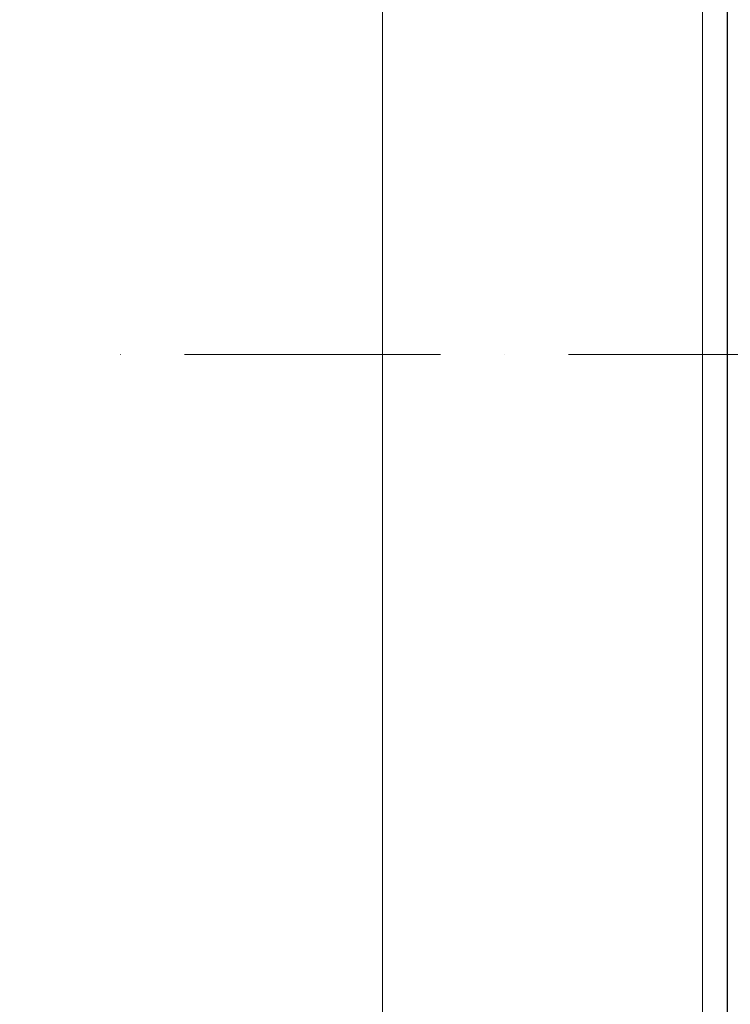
# Model space of a CAD drawing. Header units: millimetres. Extents: x -6178 to 18141, y -8419 to 8560.
# Tile 6 of 256: x -5316 to -4983, y -2310 to -1848. Entities that reach past the tile are written whole.
import ezdxf

# ---------------------------------------------------------------- set-up
doc = ezdxf.new("R2010")
doc.units = ezdxf.units.MM
doc.linetypes.add('ACAD_ISO10W100', pattern=[18, 12, -3, 0, -3])
for name, color, linetype, lineweight in [('Bemaßung', 7, 'Continuous', 9), ('Betonfundamente', 7, 'Continuous', 18), ('Stufen&Podest', 7, 'Continuous', 9)]:
    doc.layers.add(name, color=color, linetype=linetype, lineweight=lineweight)
doc.layers.add('POL_Bema', color=7, linetype='Continuous')
doc.dimstyles.new('DIN', dxfattribs={"dimtxt": 2.5, "dimasz": 2.5, "dimexe": 1.25, "dimexo": 0.625, "dimtad": 1, "dimtih": 1, "dimdec": 4, "dimdsep": 46, "dimlunit": 6, "dimtxsty": 'Standard', "dimcen": 2.5, "dimadec": 0, "dimazin": 0, "dimtfac": 1, "dimtdec": 4, "dimtmove": 0, "dimatfit": 3, "dimfxl": 0, "dimtvp": 1, "dimtolj": 1, "dimtzin": 0, "dimarcsym": 0})

# ---------------------------------------------------------------- blocks, each defined once
blk = doc.blocks.new('_Oblique')
at = {"layer": 'POL_Bema', "color": 0, "lineweight": -2}
blk.add_line((-0.5, -0.5), (0.5, 0.5), dxfattribs=at)
blk = doc.blocks.new('*D34')
at = {"layer": 'Bemaßung', "color": 0, "lineweight": -2}
for p, q in [((-5246.2, -1255.4), (-5397.4, -1255.4)), ((-5347.4, -2755.4), (-5347.4, -1255.4)), ((-5246.2, -2755.4), (-5397.4, -2755.4))]:
    blk.add_line(p, q, dxfattribs=at)
at = {"layer": 'DEFPOINTS', "color": 0}
for p in [(-5347.4, -1255.4), (-5146.2, -1255.4), (-5146.2, -2755.4)]:
    blk.add_point(p, dxfattribs=at)
at = {"layer": 'Bemaßung', "color": 0, "lineweight": -2, "xscale": 50, "yscale": 50, "zscale": 50}
for p, rotation in [((-5347.4, -1255.4), 90), ((-5347.4, -2755.4), 270)]:
    blk.add_blockref('_Oblique', p, dxfattribs=dict(at, rotation=rotation))
at = {"layer": 'Bemaßung', "color": 0, "insert": (-5447.4, -2005.4), "char_height": 100, "attachment_point": 5, "rotation": 90}
blk.add_mtext('\\A1;1.50', dxfattribs=at)

msp = doc.modelspace()

# ---------------------------------------------------------------- linework, layer by layer
at = {"linetype": 'ACAD_ISO10W100', "lineweight": 18, "ltscale": 10}
msp.add_line((7127.74035, -2005.40053), (-5297.4259, -2005.40053), dxfattribs=at)
at = {"layer": 'Betonfundamente'}
for p, q in [((-5146.19553, -2755.40053), (-5146.19553, -1255.40053)), ((-4996.19553, -2755.40053), (-4996.19553, -1255.40053))]:
    msp.add_line(p, q, dxfattribs=at)
at = {"layer": 'Stufen&Podest', "lineweight": 30}
msp.add_line((-4984.61948, -1505.40053), (-4984.61948, -2505.40053), dxfattribs=at)

# ---------------------------------------------------------------- dimensions: what is measured, and where the dimension line sits
at = {"layer": 'Bemaßung'}
dim = msp.add_linear_dim(base=(-5347.4028, -1255.40053), p1=(-5146.19553, -2755.40053), p2=(-5146.19553, -1255.40053), angle=90, text='1.50', dimstyle='DIN', override={"dimscale": 100, "dimtxt": 1, "dimasz": 0.5, "dimexe": 0.5, "dimexo": 1, "dimgap": 0.5, "dimtih": 0, "dimdec": 2, "dimblk1": 'Oblique', "dimblk2": 'Oblique', "dimsah": 1, "dimtmove": 2}, dxfattribs=at)
dim.commit()
dim.dimension.update_dxf_attribs({"geometry": '*D34', "text_midpoint": (-5447.4028, -2005.40053)})

doc.saveas('drawing.dxf')
